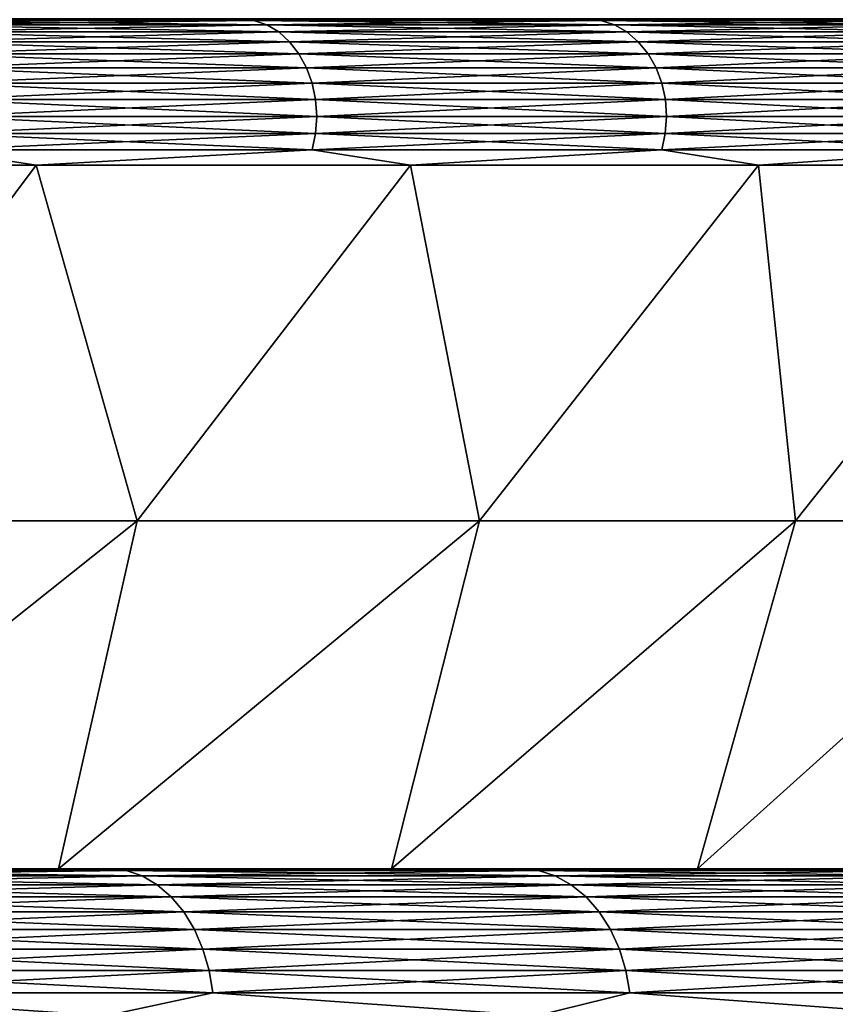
# Model space of a CAD drawing. Header units: metres. Extents: x -105 to 105, y -72 to 59.
# Tile 225 of 256: x 16.08 to 17.76, y -48.63 to -46.6. Entities that reach past the tile are written whole.
import ezdxf

# ---------------------------------------------------------------- set-up
doc = ezdxf.new("R2010")
doc.units = ezdxf.units.M
doc.layers.add('solid_509431_AD150_SW0001', color=7, linetype='CONTINUOUS')

msp = doc.modelspace()

# ---------------------------------------------------------------- linework, layer by layer
at = {"layer": 'solid_509431_AD150_SW0001'}
for points in [[(16.566084, -46.602993, -19.461012), (15.799275, -46.602993, -20.369095), (15.987375, -46.599998, -20.103167)], [(15.799275, -46.602993, 7.869096), (16.566084, -46.602993, 6.961011), (15.987375, -46.599998, 7.603167)], [(15.824478, -46.612011, -20.391619), (15.799275, -46.602993, -20.369095), (16.566084, -46.602993, -19.461012)], [(16.59251, -46.612011, 6.982085), (16.566084, -46.602993, 6.961011), (15.799275, -46.602993, 7.869096)], [(15.824478, -46.612011, 7.891618), (16.59251, -46.612011, 6.982085), (15.799275, -46.602993, 7.869096)], [(16.59251, -46.612011, -19.482084), (15.824478, -46.612011, -20.391619), (16.566084, -46.602993, -19.461012)], [(15.848123, -46.626785, -20.412748), (15.824478, -46.612011, -20.391619), (16.59251, -46.612011, -19.482084)], [(16.617302, -46.626785, 7.001857), (16.59251, -46.612011, 6.982085), (15.824478, -46.612011, 7.891618)], [(15.848123, -46.626785, 7.912749), (16.617302, -46.626785, 7.001857), (15.824478, -46.612011, 7.891618)], [(16.617302, -46.626785, -19.501856), (15.848123, -46.626785, -20.412748), (16.59251, -46.612011, -19.482084)], [(16.566084, -46.602993, -19.461012), (15.987375, -46.599998, -20.103167), (16.752186, -46.599998, -19.167843)], [(16.566084, -46.602993, 6.961011), (16.752186, -46.599998, 6.667842), (15.987375, -46.599998, 7.603167)], [(17.280769, -46.602993, -18.51136), (16.566084, -46.602993, -19.461012), (16.752186, -46.599998, -19.167843)], [(16.566084, -46.602993, 6.961011), (17.280769, -46.602993, 6.01136), (16.752186, -46.599998, 6.667842)], [(16.59251, -46.612011, -19.482084), (16.566084, -46.602993, -19.461012), (17.280769, -46.602993, -18.51136)], [(17.308336, -46.612011, 6.030919), (17.280769, -46.602993, 6.01136), (16.566084, -46.602993, 6.961011)], [(16.59251, -46.612011, 6.982085), (17.308336, -46.612011, 6.030919), (16.566084, -46.602993, 6.961011)], [(17.308336, -46.612011, -18.53092), (16.59251, -46.612011, -19.482084), (17.280769, -46.602993, -18.51136)], [(16.617302, -46.626785, -19.501856), (16.59251, -46.612011, -19.482084), (17.308336, -46.612011, -18.53092)], [(17.334198, -46.626785, 6.049269), (17.308336, -46.612011, 6.030919), (16.59251, -46.612011, 6.982085)], [(16.617302, -46.626785, 7.001857), (17.334198, -46.626785, 6.049269), (16.59251, -46.612011, 6.982085)], [(17.334198, -46.626785, -18.549269), (16.617302, -46.626785, -19.501856), (17.308336, -46.612011, -18.53092)], [(17.280769, -46.602993, -18.51136), (16.752186, -46.599998, -19.167843), (17.462309, -46.599998, -18.190443)], [(17.280769, -46.602993, 6.01136), (17.462309, -46.599998, 5.690443), (16.752186, -46.599998, 6.667842)], [(17.941084, -46.602993, -17.52313), (17.280769, -46.602993, -18.51136), (17.462309, -46.599998, -18.190443)], [(17.280769, -46.602993, 6.01136), (17.941084, -46.602993, 5.02313), (17.462309, -46.599998, 5.690443)], [(17.308336, -46.612011, -18.53092), (17.280769, -46.602993, -18.51136), (17.941084, -46.602993, -17.52313)], [(17.969704, -46.612011, 5.041113), (17.941084, -46.602993, 5.02313), (17.280769, -46.602993, 6.01136)], [(17.308336, -46.612011, 6.030919), (17.969704, -46.612011, 5.041113), (17.280769, -46.602993, 6.01136)], [(17.969704, -46.612011, -17.541113), (17.308336, -46.612011, -18.53092), (17.941084, -46.602993, -17.52313)], [(17.334198, -46.626785, -18.549269), (17.308336, -46.612011, -18.53092), (17.969704, -46.612011, -17.541113)], [(17.996553, -46.626785, 5.057984), (17.969704, -46.612011, 5.041113), (17.308336, -46.612011, 6.030919)], [(17.334198, -46.626785, 6.049269), (17.996553, -46.626785, 5.057984), (17.308336, -46.612011, 6.030919)], [(17.996553, -46.626785, -17.557983), (17.334198, -46.626785, -18.549269), (17.969704, -46.612011, -17.541113)], [(17.941084, -46.602993, -17.52313), (17.462309, -46.599998, -18.190443), (18.115505, -46.599998, -17.174047)], [(17.941084, -46.602993, 5.02313), (18.115505, -46.599998, 4.674048), (17.462309, -46.599998, 5.690443)], [(15.869488, -46.646854, -20.431841), (15.848123, -46.626785, -20.412748), (16.617302, -46.626785, -19.501856)], [(16.639704, -46.646854, 7.019721), (16.617302, -46.626785, 7.001857), (15.848123, -46.626785, 7.912749)], [(15.869488, -46.646854, 7.931841), (16.639704, -46.646854, 7.019721), (15.848123, -46.626785, 7.912749)], [(16.639704, -46.646854, -19.51972), (15.869488, -46.646854, -20.431841), (16.617302, -46.626785, -19.501856)], [(16.639704, -46.646854, -19.51972), (16.617302, -46.626785, -19.501856), (17.334198, -46.626785, -18.549269)], [(17.357565, -46.646854, 6.06585), (17.334198, -46.626785, 6.049269), (16.617302, -46.626785, 7.001857)], [(16.639704, -46.646854, 7.019721), (17.357565, -46.646854, 6.06585), (16.617302, -46.626785, 7.001857)], [(17.357565, -46.646854, -18.565849), (16.639704, -46.646854, -19.51972), (17.334198, -46.626785, -18.549269)], [(17.357565, -46.646854, -18.565849), (17.334198, -46.626785, -18.549269), (17.996553, -46.626785, -17.557983)], [(18.020815, -46.646854, 5.073228), (17.996553, -46.626785, 5.057984), (17.334198, -46.626785, 6.049269)], [(17.357565, -46.646854, 6.06585), (18.020815, -46.646854, 5.073228), (17.334198, -46.626785, 6.049269)], [(18.020815, -46.646854, -17.573229), (17.357565, -46.646854, -18.565849), (17.996553, -46.626785, -17.557983)], [(15.887918, -46.671612, -20.448311), (15.869488, -46.646854, -20.431841), (16.639704, -46.646854, -19.51972)], [(16.659029, -46.671612, 7.035132), (16.639704, -46.646854, 7.019721), (15.869488, -46.646854, 7.931841)], [(15.887918, -46.671612, 7.948311), (16.659029, -46.671612, 7.035132), (15.869488, -46.646854, 7.931841)], [(16.659029, -46.671612, -19.535131), (15.887918, -46.671612, -20.448311), (16.639704, -46.646854, -19.51972)], [(16.659029, -46.671612, -19.535131), (16.639704, -46.646854, -19.51972), (17.357565, -46.646854, -18.565849)], [(17.377724, -46.671612, 6.080153), (17.357565, -46.646854, 6.06585), (16.639704, -46.646854, 7.019721)], [(16.659029, -46.671612, 7.035132), (17.377724, -46.671612, 6.080153), (16.639704, -46.646854, 7.019721)], [(17.377724, -46.671612, -18.580153), (16.659029, -46.671612, -19.535131), (17.357565, -46.646854, -18.565849)], [(17.377724, -46.671612, -18.580153), (17.357565, -46.646854, -18.565849), (18.020815, -46.646854, -17.573229)], [(18.041742, -46.671612, 5.086378), (18.020815, -46.646854, 5.073228), (17.357565, -46.646854, 6.06585)], [(17.377724, -46.671612, 6.080153), (18.041742, -46.671612, 5.086378), (17.357565, -46.646854, 6.06585)], [(18.041742, -46.671612, -17.586378), (17.377724, -46.671612, -18.580153), (18.020815, -46.646854, -17.573229)], [(15.902849, -46.700294, -20.461655), (15.887918, -46.671612, -20.448311), (16.659029, -46.671612, -19.535131)], [(16.674685, -46.700294, 7.047617), (16.659029, -46.671612, 7.035132), (15.887918, -46.671612, 7.948311)], [(15.902849, -46.700294, 7.961655), (16.674685, -46.700294, 7.047617), (15.887918, -46.671612, 7.948311)], [(16.674685, -46.700294, -19.547617), (15.902849, -46.700294, -20.461655), (16.659029, -46.671612, -19.535131)], [(16.674685, -46.700294, -19.547617), (16.659029, -46.671612, -19.535131), (17.377724, -46.671612, -18.580153)], [(17.394056, -46.700294, 6.091741), (17.377724, -46.671612, 6.080153), (16.659029, -46.671612, 7.035132)], [(16.674685, -46.700294, 7.047617), (17.394056, -46.700294, 6.091741), (16.659029, -46.671612, 7.035132)], [(17.394056, -46.700294, -18.59174), (16.674685, -46.700294, -19.547617), (17.377724, -46.671612, -18.580153)], [(17.394056, -46.700294, -18.59174), (17.377724, -46.671612, -18.580153), (18.041742, -46.671612, -17.586378)], [(18.058699, -46.700294, 5.097032), (18.041742, -46.671612, 5.086378), (17.377724, -46.671612, 6.080153)], [(17.394056, -46.700294, 6.091741), (18.058699, -46.700294, 5.097032), (17.377724, -46.671612, 6.080153)], [(18.058699, -46.700294, -17.597033), (17.394056, -46.700294, -18.59174), (18.041742, -46.671612, -17.586378)], [(15.913825, -46.732029, -20.471464), (15.902849, -46.700294, -20.461655), (16.674685, -46.700294, -19.547617)], [(16.686193, -46.732029, 7.056796), (16.674685, -46.700294, 7.047617), (15.902849, -46.700294, 7.961655)], [(15.913825, -46.732029, 7.971464), (16.686193, -46.732029, 7.056796), (15.902849, -46.700294, 7.961655)], [(16.686193, -46.732029, -19.556795), (15.913825, -46.732029, -20.471464), (16.674685, -46.700294, -19.547617)], [(16.686193, -46.732029, -19.556795), (16.674685, -46.700294, -19.547617), (17.394056, -46.700294, -18.59174)], [(17.406061, -46.732029, 6.100259), (17.394056, -46.700294, 6.091741), (16.674685, -46.700294, 7.047617)], [(16.686193, -46.732029, 7.056796), (17.406061, -46.732029, 6.100259), (16.674685, -46.700294, 7.047617)], [(17.406061, -46.732029, -18.60026), (16.686193, -46.732029, -19.556795), (17.394056, -46.700294, -18.59174)], [(17.406061, -46.732029, -18.60026), (17.394056, -46.700294, -18.59174), (18.058699, -46.700294, -17.597033)], [(18.071163, -46.732029, 5.104864), (18.058699, -46.700294, 5.097032), (17.394056, -46.700294, 6.091741)], [(17.406061, -46.732029, 6.100259), (18.071163, -46.732029, 5.104864), (17.394056, -46.700294, 6.091741)], [(18.071163, -46.732029, -17.604864), (17.406061, -46.732029, -18.60026), (18.058699, -46.700294, -17.597033)], [(15.920511, -46.765842, -20.477438), (15.913825, -46.732029, -20.471464), (16.686193, -46.732029, -19.556795)], [(16.693203, -46.765842, 7.062386), (16.686193, -46.732029, 7.056796), (15.913825, -46.732029, 7.971464)], [(15.920511, -46.765842, 7.977438), (16.693203, -46.765842, 7.062386), (15.913825, -46.732029, 7.971464)], [(16.693203, -46.765842, -19.562386), (15.920511, -46.765842, -20.477438), (16.686193, -46.732029, -19.556795)], [(16.693203, -46.765842, -19.562386), (16.686193, -46.732029, -19.556795), (17.406061, -46.732029, -18.60026)], [(17.413374, -46.765842, 6.105448), (17.406061, -46.732029, 6.100259), (16.686193, -46.732029, 7.056796)], [(16.693203, -46.765842, 7.062386), (17.413374, -46.765842, 6.105448), (16.686193, -46.732029, 7.056796)], [(17.413374, -46.765842, -18.605448), (16.693203, -46.765842, -19.562386), (17.406061, -46.732029, -18.60026)], [(17.413374, -46.765842, -18.605448), (17.406061, -46.732029, -18.60026), (18.071163, -46.732029, -17.604864)], [(18.078754, -46.765842, 5.109634), (18.071163, -46.732029, 5.104864), (17.406061, -46.732029, 6.100259)], [(17.413374, -46.765842, 6.105448), (18.078754, -46.765842, 5.109634), (17.406061, -46.732029, 6.100259)], [(18.078754, -46.765842, -17.609634), (17.413374, -46.765842, -18.605448), (18.071163, -46.732029, -17.604864)], [(15.922701, -46.800701, -20.479395), (15.920511, -46.765842, -20.477438), (16.693203, -46.765842, -19.562386)], [(16.695499, -46.800701, 7.064217), (16.693203, -46.765842, 7.062386), (15.920511, -46.765842, 7.977438)], [(15.922701, -46.800701, 7.979395), (16.695499, -46.800701, 7.064217), (15.920511, -46.765842, 7.977438)], [(16.695499, -46.800701, -19.564217), (15.922701, -46.800701, -20.479395), (16.693203, -46.765842, -19.562386)], [(16.695499, -46.800701, -19.564217), (16.693203, -46.765842, -19.562386), (17.413374, -46.765842, -18.605448)], [(17.41577, -46.800701, 6.107147), (17.413374, -46.765842, 6.105448), (16.693203, -46.765842, 7.062386)], [(16.695499, -46.800701, 7.064217), (17.41577, -46.800701, 6.107147), (16.693203, -46.765842, 7.062386)], [(17.41577, -46.800701, -18.607147), (16.695499, -46.800701, -19.564217), (17.413374, -46.765842, -18.605448)], [(17.41577, -46.800701, -18.607147), (17.413374, -46.765842, -18.605448), (18.078754, -46.765842, -17.609634)], [(18.081242, -46.800701, 5.111197), (18.078754, -46.765842, 5.109634), (17.413374, -46.765842, 6.105448)], [(17.41577, -46.800701, 6.107147), (18.081242, -46.800701, 5.111197), (17.413374, -46.765842, 6.105448)], [(18.081242, -46.800701, -17.611197), (17.41577, -46.800701, -18.607147), (18.078754, -46.765842, -17.609634)], [(15.920329, -46.835541, -20.477276), (15.922701, -46.800701, -20.479395), (16.695499, -46.800701, -19.564217)], [(16.693012, -46.835541, -19.562233), (15.920329, -46.835541, -20.477276), (16.695499, -46.800701, -19.564217)], [(15.920329, -46.835541, 7.977275), (16.693012, -46.835541, 7.062233), (15.922701, -46.800701, 7.979395)], [(16.693012, -46.835541, 7.062233), (16.695499, -46.800701, 7.064217), (15.922701, -46.800701, 7.979395)], [(16.693012, -46.835541, -19.562233), (16.695499, -46.800701, -19.564217), (17.41577, -46.800701, -18.607147)], [(17.413174, -46.835541, -18.605307), (16.693012, -46.835541, -19.562233), (17.41577, -46.800701, -18.607147)], [(16.693012, -46.835541, 7.062233), (17.413174, -46.835541, 6.105306), (16.695499, -46.800701, 7.064217)], [(17.413174, -46.835541, 6.105306), (17.41577, -46.800701, 6.107147), (16.695499, -46.800701, 7.064217)], [(17.413174, -46.835541, -18.605307), (17.41577, -46.800701, -18.607147), (18.081242, -46.800701, -17.611197)], [(18.078548, -46.835541, -17.609505), (17.413174, -46.835541, -18.605307), (18.081242, -46.800701, -17.611197)], [(17.413174, -46.835541, 6.105306), (18.078548, -46.835541, 5.109505), (17.41577, -46.800701, 6.107147)], [(18.078548, -46.835541, 5.109505), (18.081242, -46.800701, 5.111197), (17.41577, -46.800701, 6.107147)], [(15.913466, -46.869289, -20.471144), (15.920329, -46.835541, -20.477276), (16.693012, -46.835541, -19.562233)], [(16.685818, -46.869289, -19.556496), (15.913466, -46.869289, -20.471144), (16.693012, -46.835541, -19.562233)], [(15.913466, -46.869289, 7.971143), (16.685818, -46.869289, 7.056495), (15.920329, -46.835541, 7.977275)], [(16.685818, -46.869289, 7.056495), (16.693012, -46.835541, 7.062233), (15.920329, -46.835541, 7.977275)], [(16.685818, -46.869289, -19.556496), (16.693012, -46.835541, -19.562233), (17.413174, -46.835541, -18.605307)], [(17.405668, -46.869289, -18.599981), (16.685818, -46.869289, -19.556496), (17.413174, -46.835541, -18.605307)], [(16.685818, -46.869289, 7.056495), (17.405668, -46.869289, 6.09998), (16.693012, -46.835541, 7.062233)], [(17.405668, -46.869289, 6.09998), (17.413174, -46.835541, 6.105306), (16.693012, -46.835541, 7.062233)], [(17.405668, -46.869289, -18.599981), (17.413174, -46.835541, -18.605307), (18.078548, -46.835541, -17.609505)], [(18.070755, -46.869289, -17.604609), (17.405668, -46.869289, -18.599981), (18.078548, -46.835541, -17.609505)], [(17.405668, -46.869289, 6.09998), (18.070755, -46.869289, 5.104608), (17.413174, -46.835541, 6.105306)], [(18.070755, -46.869289, 5.104608), (18.078548, -46.835541, 5.109505), (17.413174, -46.835541, 6.105306)], [(16.117899, -46.90089, -20.216238), (15.294296, -46.90089, -21.113613), (15.913466, -46.869289, -20.471144)], [(15.294296, -46.90089, 8.613613), (16.117899, -46.90089, 7.716238), (15.913466, -46.869289, 7.971143)], [(16.117899, -46.90089, -20.216238), (15.913466, -46.869289, -20.471144), (16.685818, -46.869289, -19.556496)], [(16.117899, -46.90089, 7.716238), (16.685818, -46.869289, 7.056495), (15.913466, -46.869289, 7.971143)], [(16.888927, -46.90089, -19.27331), (16.117899, -46.90089, -20.216238), (16.685818, -46.869289, -19.556496)], [(16.117899, -46.90089, 7.716238), (16.888927, -46.90089, 6.773309), (16.685818, -46.869289, 7.056495)], [(16.888927, -46.90089, -19.27331), (16.685818, -46.869289, -19.556496), (17.405668, -46.869289, -18.599981)], [(16.888927, -46.90089, 6.773309), (17.405668, -46.869289, 6.09998), (16.685818, -46.869289, 7.056495)], [(17.60487, -46.90089, -18.287901), (16.888927, -46.90089, -19.27331), (17.405668, -46.869289, -18.599981)], [(16.888927, -46.90089, 6.773309), (17.60487, -46.90089, 5.787901), (17.405668, -46.869289, 6.09998)], [(17.60487, -46.90089, -18.287901), (17.405668, -46.869289, -18.599981), (18.070755, -46.869289, -17.604609)], [(17.60487, -46.90089, 5.787901), (18.070755, -46.869289, 5.104608), (17.405668, -46.869289, 6.09998)], [(18.263386, -46.90089, -17.263227), (17.60487, -46.90089, -18.287901), (18.070755, -46.869289, -17.604609)], [(17.60487, -46.90089, 5.787901), (18.263386, -46.90089, 4.763227), (18.070755, -46.869289, 5.104608)], [(15.570399, -47.633389, -20.164558), (15.294296, -46.90089, -21.113613), (16.117899, -46.90089, -20.216238)], [(15.570399, -47.633389, 7.664559), (16.117899, -46.90089, 7.716238), (15.294296, -46.90089, 8.613613)], [(15.570399, -47.633389, -20.164558), (16.117899, -46.90089, -20.216238), (16.326099, -47.633389, -19.26963)], [(16.326099, -47.633389, 6.76963), (16.117899, -46.90089, 7.716238), (15.570399, -47.633389, 7.664559)], [(16.326099, -47.633389, -19.26963), (16.117899, -46.90089, -20.216238), (16.888927, -46.90089, -19.27331)], [(16.326099, -47.633389, 6.76963), (16.888927, -46.90089, 6.773309), (16.117899, -46.90089, 7.716238)], [(16.326099, -47.633389, -19.26963), (16.888927, -46.90089, -19.27331), (17.030432, -47.633389, -18.333736)], [(17.030432, -47.633389, 5.833736), (16.888927, -46.90089, 6.773309), (16.326099, -47.633389, 6.76963)], [(17.030432, -47.633389, -18.333736), (16.888927, -46.90089, -19.27331), (17.60487, -46.90089, -18.287901)], [(17.030432, -47.633389, 5.833736), (17.60487, -46.90089, 5.787901), (16.888927, -46.90089, 6.773309)], [(17.030432, -47.633389, -18.333736), (17.60487, -46.90089, -18.287901), (17.681181, -47.633389, -17.359821)], [(17.681181, -47.633389, 4.859822), (17.60487, -46.90089, 5.787901), (17.030432, -47.633389, 5.833736)], [(17.681181, -47.633389, -17.359821), (17.60487, -46.90089, -18.287901), (18.263386, -46.90089, -17.263227)], [(17.681181, -47.633389, 4.859822), (18.263386, -46.90089, 4.763227), (17.60487, -46.90089, 5.787901)], [(17.681181, -47.633389, -17.359821), (18.263386, -46.90089, -17.263227), (18.276297, -47.633389, -16.350952)], [(18.276297, -47.633389, 3.850952), (18.263386, -46.90089, 4.763227), (17.681181, -47.633389, 4.859822)], [(16.326099, -47.633389, 6.76963), (15.426024, -48.349998, 7.11671), (16.163944, -48.349998, 6.214271)], [(16.326099, -47.633389, 6.76963), (15.570399, -47.633389, 7.664559), (15.426024, -48.349998, 7.11671)], [(16.326099, -47.633389, -19.26963), (16.163944, -48.349998, -18.714272), (15.426024, -48.349998, -19.616711)], [(15.570399, -47.633389, -20.164558), (16.326099, -47.633389, -19.26963), (15.426024, -48.349998, -19.616711)], [(17.030432, -47.633389, 5.833736), (16.163944, -48.349998, 6.214271), (16.849161, -48.349998, 5.271153)], [(17.030432, -47.633389, 5.833736), (16.326099, -47.633389, 6.76963), (16.163944, -48.349998, 6.214271)], [(17.030432, -47.633389, -18.333736), (16.849161, -48.349998, -17.771154), (16.163944, -48.349998, -18.714272)], [(16.326099, -47.633389, -19.26963), (17.030432, -47.633389, -18.333736), (16.163944, -48.349998, -18.714272)], [(17.681181, -47.633389, 4.859822), (16.849161, -48.349998, 5.271153), (17.479406, -48.349998, 4.290471)], [(17.681181, -47.633389, 4.859822), (17.030432, -47.633389, 5.833736), (16.849161, -48.349998, 5.271153)], [(17.681181, -47.633389, -17.359821), (17.479406, -48.349998, -16.79047), (16.849161, -48.349998, -17.771154)], [(17.030432, -47.633389, -18.333736), (17.681181, -47.633389, -17.359821), (16.849161, -48.349998, -17.771154)], [(18.276297, -47.633389, 3.850952), (17.479406, -48.349998, 4.290471), (18.052641, -48.349998, 3.275404)], [(18.276297, -47.633389, 3.850952), (17.681181, -47.633389, 4.859822), (17.479406, -48.349998, 4.290471)], [(18.276297, -47.633389, -16.350952), (18.052641, -48.349998, -15.775404), (17.479406, -48.349998, -16.79047)], [(17.681181, -47.633389, -17.359821), (18.276297, -47.633389, -16.350952), (17.479406, -48.349998, -16.79047)], [(12.920752, -48.349998, -22.051435), (16.924877, -48.349998, -21.373465), (16.05022, -48.349998, -22.298708)], [(12.920752, -48.349998, -22.051435), (13.801786, -48.349998, -21.288013), (16.924877, -48.349998, -21.373465)], [(12.920752, -48.349998, 9.551435), (16.05022, -48.349998, 9.798707), (16.924877, -48.349998, 8.873465)], [(13.801786, -48.349998, 8.788014), (12.920752, -48.349998, 9.551435), (16.924877, -48.349998, 8.873465)], [(13.801786, -48.349998, -21.288013), (14.637761, -48.349998, -20.47558), (16.924877, -48.349998, -21.373465)], [(13.801786, -48.349998, 8.788014), (16.924877, -48.349998, 8.873465), (17.746284, -48.349998, 7.900618)], [(14.637761, -48.349998, 7.975579), (13.801786, -48.349998, 8.788014), (17.746284, -48.349998, 7.900618)], [(14.637761, -48.349998, -20.47558), (17.746284, -48.349998, -20.400618), (16.924877, -48.349998, -21.373465)], [(14.637761, -48.349998, -20.47558), (15.426024, -48.349998, -19.616711), (17.746284, -48.349998, -20.400618)], [(15.426024, -48.349998, 7.11671), (14.637761, -48.349998, 7.975579), (17.746284, -48.349998, 7.900618)], [(16.302902, -48.353733, -22.109709), (15.404471, -48.353733, -22.983717), (16.05022, -48.349998, -22.298708)], [(15.404471, -48.353733, 10.483716), (16.302902, -48.353733, 9.609709), (16.05022, -48.349998, 9.798707)], [(15.435666, -48.364861, -23.017603), (15.404471, -48.353733, -22.983717), (16.302902, -48.353733, -22.109709)], [(16.335917, -48.364861, 9.641826), (16.302902, -48.353733, 9.609709), (15.404471, -48.353733, 10.483716)], [(15.435666, -48.364861, 10.517603), (16.335917, -48.364861, 9.641826), (15.404471, -48.353733, 10.483716)], [(15.426024, -48.349998, -19.616711), (18.511831, -48.349998, -19.383268), (17.746284, -48.349998, -20.400618)], [(15.426024, -48.349998, -19.616711), (16.163944, -48.349998, -18.714272), (18.511831, -48.349998, -19.383268)], [(15.426024, -48.349998, 7.11671), (17.746284, -48.349998, 7.900618), (18.511831, -48.349998, 6.883268)], [(16.163944, -48.349998, 6.214271), (15.426024, -48.349998, 7.11671), (18.511831, -48.349998, 6.883268)], [(16.335917, -48.364861, -22.141825), (15.435666, -48.364861, -23.017603), (16.302902, -48.353733, -22.109709)], [(16.302902, -48.353733, -22.109709), (16.05022, -48.349998, -22.298708), (16.924877, -48.349998, -21.373465)], [(16.302902, -48.353733, 9.609709), (16.924877, -48.349998, 8.873465), (16.05022, -48.349998, 9.798707)], [(16.163944, -48.349998, -18.714272), (19.219151, -48.349998, -18.324553), (18.511831, -48.349998, -19.383268)], [(16.163944, -48.349998, -18.714272), (16.849161, -48.349998, -17.771154), (19.219151, -48.349998, -18.324553)], [(16.163944, -48.349998, 6.214271), (18.511831, -48.349998, 6.883268), (19.219151, -48.349998, 5.824553)], [(16.849161, -48.349998, 5.271153), (16.163944, -48.349998, 6.214271), (19.219151, -48.349998, 5.824553)], [(17.151823, -48.353733, -21.187536), (16.302902, -48.353733, -22.109709), (16.924877, -48.349998, -21.373465)], [(16.302902, -48.353733, 9.609709), (17.151823, -48.353733, 8.687535), (16.924877, -48.349998, 8.873465)], [(16.335917, -48.364861, -22.141825), (16.302902, -48.353733, -22.109709), (17.151823, -48.353733, -21.187536)], [(17.186556, -48.364861, 8.717785), (17.151823, -48.353733, 8.687535), (16.302902, -48.353733, 9.609709)], [(16.335917, -48.364861, 9.641826), (17.186556, -48.364861, 8.717785), (16.302902, -48.353733, 9.609709)], [(17.186556, -48.364861, -21.217785), (16.335917, -48.364861, -22.141825), (17.151823, -48.353733, -21.187536)], [(16.849161, -48.349998, -17.771154), (19.865963, -48.349998, -17.227892), (19.219151, -48.349998, -18.324553)], [(16.849161, -48.349998, -17.771154), (17.479406, -48.349998, -16.79047), (19.865963, -48.349998, -17.227892)], [(16.849161, -48.349998, 5.271153), (19.219151, -48.349998, 5.824553), (19.865963, -48.349998, 4.727892)], [(17.479406, -48.349998, 4.290471), (16.849161, -48.349998, 5.271153), (19.865963, -48.349998, 4.727892)], [(17.151823, -48.353733, -21.187536), (16.924877, -48.349998, -21.373465), (17.746284, -48.349998, -20.400618)], [(17.151823, -48.353733, 8.687535), (17.746284, -48.349998, 7.900618), (16.924877, -48.349998, 8.873465)], [(17.948652, -48.353733, -20.219997), (17.151823, -48.353733, -21.187536), (17.746284, -48.349998, -20.400618)], [(17.151823, -48.353733, 8.687535), (17.948652, -48.353733, 7.719997), (17.746284, -48.349998, 7.900618)], [(17.186556, -48.364861, -21.217785), (17.151823, -48.353733, -21.187536), (17.948652, -48.353733, -20.219997)], [(17.985001, -48.364861, 7.748288), (17.948652, -48.353733, 7.719997), (17.151823, -48.353733, 8.687535)], [(17.186556, -48.364861, 8.717785), (17.985001, -48.364861, 7.748288), (17.151823, -48.353733, 8.687535)], [(17.985001, -48.364861, -20.248287), (17.186556, -48.364861, -21.217785), (17.948652, -48.353733, -20.219997)], [(17.479406, -48.349998, -16.79047), (20.450294, -48.349998, -16.096626), (19.865963, -48.349998, -17.227892)], [(17.479406, -48.349998, -16.79047), (18.052641, -48.349998, -15.775404), (20.450294, -48.349998, -16.096626)], [(17.479406, -48.349998, 4.290471), (19.865963, -48.349998, 4.727892), (20.450294, -48.349998, 3.596626)], [(18.052641, -48.349998, 3.275404), (17.479406, -48.349998, 4.290471), (20.450294, -48.349998, 3.596626)], [(17.948652, -48.353733, -20.219997), (17.746284, -48.349998, -20.400618), (18.511831, -48.349998, -19.383268)], [(17.948652, -48.353733, 7.719997), (18.511831, -48.349998, 6.883268), (17.746284, -48.349998, 7.900618)], [(15.465285, -48.383099, -23.049778), (15.435666, -48.364861, -23.017603), (16.335917, -48.364861, -22.141825)], [(16.367264, -48.383099, 9.67232), (16.335917, -48.364861, 9.641826), (15.435666, -48.364861, 10.517603)], [(15.465285, -48.383099, 10.549778), (16.367264, -48.383099, 9.67232), (15.435666, -48.364861, 10.517603)], [(16.367264, -48.383099, -22.172319), (15.465285, -48.383099, -23.049778), (16.335917, -48.364861, -22.141825)], [(16.367264, -48.383099, -22.172319), (16.335917, -48.364861, -22.141825), (17.186556, -48.364861, -21.217785)], [(17.219536, -48.383099, 8.746507), (17.186556, -48.364861, 8.717785), (16.335917, -48.364861, 9.641826)], [(16.367264, -48.383099, 9.67232), (17.219536, -48.383099, 8.746507), (16.335917, -48.364861, 9.641826)], [(17.219536, -48.383099, -21.246506), (16.367264, -48.383099, -22.172319), (17.186556, -48.364861, -21.217785)], [(17.219536, -48.383099, -21.246506), (17.186556, -48.364861, -21.217785), (17.985001, -48.364861, -20.248287)], [(18.019512, -48.383099, 7.775149), (17.985001, -48.364861, 7.748288), (17.186556, -48.364861, 8.717785)], [(17.219536, -48.383099, 8.746507), (18.019512, -48.383099, 7.775149), (17.186556, -48.364861, 8.717785)], [(18.019512, -48.383099, -20.275148), (17.219536, -48.383099, -21.246506), (17.985001, -48.364861, -20.248287)], [(15.49259, -48.407997, -23.079439), (15.465285, -48.383099, -23.049778), (16.367264, -48.383099, -22.172319)], [(16.396162, -48.407997, 9.700432), (16.367264, -48.383099, 9.67232), (15.465285, -48.383099, 10.549778)], [(15.49259, -48.407997, 10.579439), (16.396162, -48.407997, 9.700432), (15.465285, -48.383099, 10.549778)], [(16.396162, -48.407997, -22.200432), (15.49259, -48.407997, -23.079439), (16.367264, -48.383099, -22.172319)], [(16.396162, -48.407997, -22.200432), (16.367264, -48.383099, -22.172319), (17.219536, -48.383099, -21.246506)], [(17.249937, -48.407997, 8.772984), (17.219536, -48.383099, 8.746507), (16.367264, -48.383099, 9.67232)], [(16.396162, -48.407997, 9.700432), (17.249937, -48.407997, 8.772984), (16.367264, -48.383099, 9.67232)], [(17.249937, -48.407997, -21.272984), (16.396162, -48.407997, -22.200432), (17.219536, -48.383099, -21.246506)], [(17.249937, -48.407997, -21.272984), (17.219536, -48.383099, -21.246506), (18.019512, -48.383099, -20.275148)], [(18.051327, -48.407997, 7.799911), (18.019512, -48.383099, 7.775149), (17.219536, -48.383099, 8.746507)], [(17.249937, -48.407997, 8.772984), (18.051327, -48.407997, 7.799911), (17.219536, -48.383099, 8.746507)], [(18.051327, -48.407997, -20.299911), (17.249937, -48.407997, -21.272984), (18.019512, -48.383099, -20.275148)], [(15.5169, -48.438931, -23.105846), (15.49259, -48.407997, -23.079439), (16.396162, -48.407997, -22.200432)], [(16.421888, -48.438931, 9.72546), (16.396162, -48.407997, 9.700432), (15.49259, -48.407997, 10.579439)], [(15.5169, -48.438931, 10.605846), (16.421888, -48.438931, 9.72546), (15.49259, -48.407997, 10.579439)], [(16.421888, -48.438931, -22.22546), (15.5169, -48.438931, -23.105846), (16.396162, -48.407997, -22.200432)], [(16.421888, -48.438931, -22.22546), (16.396162, -48.407997, -22.200432), (17.249937, -48.407997, -21.272984)], [(17.277004, -48.438931, 8.796556), (17.249937, -48.407997, 8.772984), (16.396162, -48.407997, 9.700432)], [(16.421888, -48.438931, 9.72546), (17.277004, -48.438931, 8.796556), (16.396162, -48.407997, 9.700432)], [(17.277004, -48.438931, -21.296556), (16.421888, -48.438931, -22.22546), (17.249937, -48.407997, -21.272984)], [(17.277004, -48.438931, -21.296556), (17.249937, -48.407997, -21.272984), (18.051327, -48.407997, -20.299911)], [(18.079651, -48.438931, 7.821957), (18.051327, -48.407997, 7.799911), (17.249937, -48.407997, 8.772984)], [(17.277004, -48.438931, 8.796556), (18.079651, -48.438931, 7.821957), (17.249937, -48.407997, 8.772984)], [(18.079651, -48.438931, -20.321957), (17.277004, -48.438931, -21.296556), (18.051327, -48.407997, -20.299911)], [(15.537607, -48.475132, -23.12834), (15.5169, -48.438931, -23.105846), (16.421888, -48.438931, -22.22546)], [(16.443804, -48.475132, 9.746779), (16.421888, -48.438931, 9.72546), (15.5169, -48.438931, 10.605846)], [(15.537607, -48.475132, 10.628341), (16.443804, -48.475132, 9.746779), (15.5169, -48.438931, 10.605846)], [(16.443804, -48.475132, -22.246778), (15.537607, -48.475132, -23.12834), (16.421888, -48.438931, -22.22546)], [(16.443804, -48.475132, -22.246778), (16.421888, -48.438931, -22.22546), (17.277004, -48.438931, -21.296556)], [(17.30006, -48.475132, 8.816636), (17.277004, -48.438931, 8.796556), (16.421888, -48.438931, 9.72546)], [(16.443804, -48.475132, 9.746779), (17.30006, -48.475132, 8.816636), (16.421888, -48.438931, 9.72546)], [(17.30006, -48.475132, -21.316635), (16.443804, -48.475132, -22.246778), (17.277004, -48.438931, -21.296556)], [(17.30006, -48.475132, -21.316635), (17.277004, -48.438931, -21.296556), (18.079651, -48.438931, -20.321957)], [(18.103779, -48.475132, 7.840736), (18.079651, -48.438931, 7.821957), (17.277004, -48.438931, 8.796556)], [(17.30006, -48.475132, 8.816636), (18.103779, -48.475132, 7.840736), (17.277004, -48.438931, 8.796556)], [(18.103779, -48.475132, -20.340736), (17.30006, -48.475132, -21.316635), (18.079651, -48.438931, -20.321957)], [(15.554195, -48.515694, -23.14636), (15.537607, -48.475132, -23.12834), (16.443804, -48.475132, -22.246778)], [(16.461359, -48.515694, 9.763858), (16.443804, -48.475132, 9.746779), (15.537607, -48.475132, 10.628341)], [(15.554195, -48.515694, 10.64636), (16.461359, -48.515694, 9.763858), (15.537607, -48.475132, 10.628341)], [(16.461359, -48.515694, -22.263859), (15.554195, -48.515694, -23.14636), (16.443804, -48.475132, -22.246778)], [(16.461359, -48.515694, -22.263859), (16.443804, -48.475132, -22.246778), (17.30006, -48.475132, -21.316635)], [(17.318531, -48.515694, 8.832722), (17.30006, -48.475132, 8.816636), (16.443804, -48.475132, 9.746779)], [(16.461359, -48.515694, 9.763858), (17.318531, -48.515694, 8.832722), (16.443804, -48.475132, 9.746779)], [(17.318531, -48.515694, -21.332722), (16.461359, -48.515694, -22.263859), (17.30006, -48.475132, -21.316635)], [(17.318531, -48.515694, -21.332722), (17.30006, -48.475132, -21.316635), (18.103779, -48.475132, -20.340736)], [(18.123106, -48.515694, 7.85578), (18.103779, -48.475132, 7.840736), (17.30006, -48.475132, 8.816636)], [(17.318531, -48.515694, 8.832722), (18.123106, -48.515694, 7.85578), (17.30006, -48.475132, 8.816636)], [(18.123106, -48.515694, -20.35578), (17.318531, -48.515694, -21.332722), (18.103779, -48.475132, -20.340736)], [(15.566252, -48.559605, -23.159458), (15.554195, -48.515694, -23.14636), (16.461359, -48.515694, -22.263859)], [(16.474119, -48.559605, 9.776271), (16.461359, -48.515694, 9.763858), (15.554195, -48.515694, 10.64636)], [(15.566252, -48.559605, 10.659457), (16.474119, -48.559605, 9.776271), (15.554195, -48.515694, 10.64636)], [(16.474119, -48.559605, -22.27627), (15.566252, -48.559605, -23.159458), (16.461359, -48.515694, -22.263859)], [(16.474119, -48.559605, -22.27627), (16.461359, -48.515694, -22.263859), (17.318531, -48.515694, -21.332722)], [(17.331955, -48.559605, 8.844413), (17.318531, -48.515694, 8.832722), (16.461359, -48.515694, 9.763858)], [(16.474119, -48.559605, 9.776271), (17.331955, -48.559605, 8.844413), (16.461359, -48.515694, 9.763858)], [(17.331955, -48.559605, -21.344412), (16.474119, -48.559605, -22.27627), (17.318531, -48.515694, -21.332722)], [(17.331955, -48.559605, -21.344412), (17.318531, -48.515694, -21.332722), (18.123106, -48.515694, -20.35578)], [(18.137154, -48.559605, 7.866714), (18.123106, -48.515694, 7.85578), (17.318531, -48.515694, 8.832722)], [(17.331955, -48.559605, 8.844413), (18.137154, -48.559605, 7.866714), (17.318531, -48.515694, 8.832722)], [(18.137154, -48.559605, -20.366714), (17.331955, -48.559605, -21.344412), (18.123106, -48.515694, -20.35578)], [(15.573475, -48.605774, -23.167303), (15.566252, -48.559605, -23.159458), (16.474119, -48.559605, -22.27627)], [(16.481764, -48.605774, 9.783708), (16.474119, -48.559605, 9.776271), (15.566252, -48.559605, 10.659457)], [(15.573475, -48.605774, 10.667304), (16.481764, -48.605774, 9.783708), (15.566252, -48.559605, 10.659457)], [(16.481764, -48.605774, -22.283707), (15.573475, -48.605774, -23.167303), (16.474119, -48.559605, -22.27627)], [(16.481764, -48.605774, -22.283707), (16.474119, -48.559605, -22.27627), (17.331955, -48.559605, -21.344412)], [(17.339996, -48.605774, 8.851417), (17.331955, -48.559605, 8.844413), (16.474119, -48.559605, 9.776271)], [(16.481764, -48.605774, 9.783708), (17.339996, -48.605774, 8.851417), (16.474119, -48.559605, 9.776271)], [(17.339996, -48.605774, -21.351418), (16.481764, -48.605774, -22.283707), (17.331955, -48.559605, -21.344412)], [(17.339996, -48.605774, -21.351418), (17.331955, -48.559605, -21.344412), (18.137154, -48.559605, -20.366714)], [(18.145571, -48.605774, 7.873264), (18.137154, -48.559605, 7.866714), (17.331955, -48.559605, 8.844413)], [(17.339996, -48.605774, 8.851417), (18.145571, -48.605774, 7.873264), (17.331955, -48.559605, 8.844413)], [(18.145571, -48.605774, -20.373264), (17.339996, -48.605774, -21.351418), (18.137154, -48.559605, -20.366714)], [(15.573475, -48.605774, 10.667304), (15.324211, -48.652618, 10.8978), (16.261589, -48.652618, 10.011588)], [(15.573475, -48.605774, -23.167303), (16.261589, -48.652618, -22.511589), (15.324211, -48.652618, -23.3978)], [(15.573475, -48.605774, 10.667304), (16.261589, -48.652618, 10.011588), (16.481764, -48.605774, 9.783708)], [(16.481764, -48.605774, -22.283707), (16.261589, -48.652618, -22.511589), (15.573475, -48.605774, -23.167303)], [(16.481764, -48.605774, 9.783708), (16.261589, -48.652618, 10.011588), (17.1478, -48.652618, 9.074211)], [(16.481764, -48.605774, -22.283707), (17.1478, -48.652618, -21.574211), (16.261589, -48.652618, -22.511589)], [(16.481764, -48.605774, 9.783708), (17.1478, -48.652618, 9.074211), (17.339996, -48.605774, 8.851417)], [(17.339996, -48.605774, -21.351418), (17.1478, -48.652618, -21.574211), (16.481764, -48.605774, -22.283707)], [(17.339996, -48.605774, 8.851417), (17.1478, -48.652618, 9.074211), (17.980059, -48.652618, 8.088619)], [(17.339996, -48.605774, -21.351418), (17.980059, -48.652618, -20.588619), (17.1478, -48.652618, -21.574211)], [(17.339996, -48.605774, 8.851417), (17.980059, -48.652618, 8.088619), (18.145571, -48.605774, 7.873264)], [(18.145571, -48.605774, -20.373264), (17.980059, -48.652618, -20.588619), (17.339996, -48.605774, -21.351418)]]:
    msp.add_3dface(points, dxfattribs=at)

doc.saveas('drawing.dxf')
